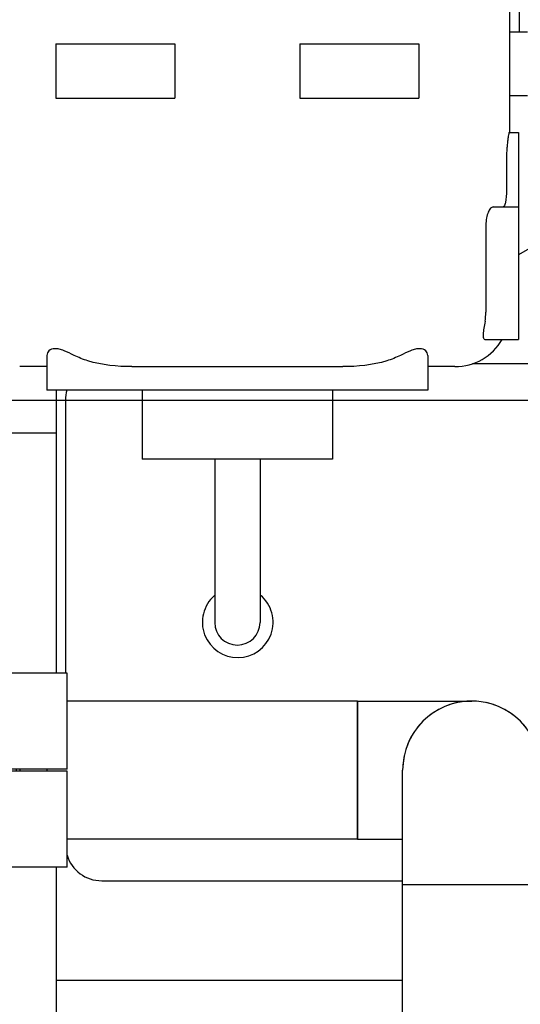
# Model space of a CAD drawing. Header units: millimetres. Extents: x 0 to 1189, y 0 to 841.
# Tile 87 of 175: x 448 to 459, y 467 to 488. Entities that reach past the tile are written whole.
import ezdxf

# ---------------------------------------------------------------- set-up
doc = ezdxf.new("R2010")
doc.units = ezdxf.units.MM
doc.header["$LTSCALE"] = 65.395
doc.linetypes.add('CENTER', pattern=[0.6, 0.375, -0.075, 0.075, -0.075])
for name, color, linetype in [('25007_060000_TLKGS_KGS_V_ABL906', 7, 'CONTINUOUS'), ('25007_061000_TLKGS_KGS_V_ABL947', 7, 'CONTINUOUS'), ('25007_153200_271333_ABL920', 7, 'CONTINUOUS'), ('25007_153200_34_ABL1076', 7, 'CONTINUOUS'), ('25007_153200_34_T1_PBL1091', 7, 'CONTINUOUS'), ('25007_153200_34_T2_PBL2410', 7, 'CONTINUOUS'), ('25007_153200_34_T3_PBL1090', 7, 'CONTINUOUS'), ('25007_634500_05_SIMPLE1_A_ABL1067', 7, 'CONTINUOUS'), ('25007_634500_05_SIMPLE1_T1_A_PBL1068', 7, 'CONTINUOUS'), ('25007_765000_05_SIMPLE1_T1_X_PBL1053', 7, 'CONTINUOUS'), ('25007_765000_05_SIMPLE1_X_ABL1040', 7, 'CONTINUOUS'), ('25067_000000_IMO-2_SKL_PBL1120', 7, 'CONTINUOUS'), ('25067_000000_TLKGS_MARKETING_ABL901', 7, 'CONTINUOUS'), ('25067_030000_TLKGS_V_ABL902', 7, 'CONTINUOUS'), ('25067_100000_TLKGS_V_ABL1079', 7, 'CONTINUOUS'), ('25067_111000_21_SIMPLE1_A_ABL1080', 7, 'CONTINUOUS'), ('25067_111000_21_SIMPLE1_T1_A_PBL1081', 7, 'CONTINUOUS'), ('25067_111200_24_SIMPLE1_T11_X_PBL2407', 7, 'CONTINUOUS'), ('25067_111200_24_SIMPLE1_T9_X_PBL1083', 7, 'CONTINUOUS'), ('25067_111200_24_SIMPLE1_X_ABL1082', 7, 'CONTINUOUS'), ('BOGEN-S-2D-90-76_1X2_9_PBL1089', 7, 'CONTINUOUS'), ('BOGEN-S-2D-90-76_1X2_9_PBL1092', 7, 'CONTINUOUS'), ('LAUTERBACH_SP_RING_2_Q105_50_PBL1072', 7, 'CONTINUOUS'), ('N4011-C1-105X76_PBL1077', 7, 'CONTINUOUS'), ('N4251-B105X76_PBL1075', 7, 'CONTINUOUS'), ('new_view_4_VBL899', 7, 'CONTINUOUS')]:
    doc.layers.add(name, color=color, linetype=linetype)

# ---------------------------------------------------------------- blocks, each defined once
blk = doc.blocks.new('25067_111000_21_SIMPLE1_T1_A_PBL1081', base_point=(514.5, 491.1))
at = {"layer": '25067_111000_21_SIMPLE1_T1_A_PBL1081', "color": 7, "linetype": 'Continuous'}
for p, q in [((448.4, 480.216), (448.4, 473.98)), ((448.4, 469.7), (448.4, 461.6)), ((456.038, 467.2), (448.4, 467.2))]:
    blk.add_line(p, q, dxfattribs=at)
blk = doc.blocks.new('25067_111000_21_SIMPLE1_A_ABL1080', base_point=(514.5, 494.38))
at = {"layer": '25067_111000_21_SIMPLE1_T1_A_PBL1081'}
blk.add_blockref('25067_111000_21_SIMPLE1_T1_A_PBL1081', (514.5, 491.1), dxfattribs=at)
blk = doc.blocks.new('25067_111200_24_SIMPLE1_T9_X_PBL1083', base_point=(456.1, 475.1))
at = {"layer": '25067_111200_24_SIMPLE1_T9_X_PBL1083', "color": 7, "linetype": 'Continuous'}
for p, q in [((462.8, 480.8), (457.576, 480.8)), ((448.6, 480), (448.6, 473.98)), ((463.6, 470.2), (463.6, 480)), ((449.4, 469.4), (456.038, 469.4)), ((459.082, 469.4), (462.8, 469.4))]:
    blk.add_line(p, q, dxfattribs=at)
for centre, start, end in [((462.8, 480), 0, 90), ((449.4, 480), 164.2551, 180), ((462.8, 470.2), 270, 360), ((449.4, 470.2), 197.1917, 270)]:
    blk.add_arc(centre, 0.8, start, end, dxfattribs=at)
blk = doc.blocks.new('25067_111200_24_SIMPLE1_T11_X_PBL2407', base_point=(452.393, 475.694))
at = {"layer": '25067_111200_24_SIMPLE1_T11_X_PBL2407', "color": 7, "linetype": 'Continuous'}
blk.add_arc((452.4, 475.1), 0.78, 131.1334, 50.2932, dxfattribs=at)
blk = doc.blocks.new('25067_111200_24_SIMPLE1_X_ABL1082', base_point=(507.6, 479.75))
at = {"layer": '25067_111200_24_SIMPLE1_T11_X_PBL2407'}
blk.add_blockref('25067_111200_24_SIMPLE1_T11_X_PBL2407', (452.393, 475.694), dxfattribs=at)
at = {"layer": '25067_111200_24_SIMPLE1_T9_X_PBL1083'}
blk.add_blockref('25067_111200_24_SIMPLE1_T9_X_PBL1083', (456.1, 475.1), dxfattribs=at)
blk = doc.blocks.new('25067_100000_TLKGS_V_ABL1079', base_point=(514.5, 494.38))
at = {"layer": '25067_111000_21_SIMPLE1_A_ABL1080'}
blk.add_blockref('25067_111000_21_SIMPLE1_A_ABL1080', (514.5, 494.38), dxfattribs=at)
at = {"layer": '25067_111200_24_SIMPLE1_X_ABL1082'}
blk.add_blockref('25067_111200_24_SIMPLE1_X_ABL1082', (507.6, 479.75), dxfattribs=at)
blk = doc.blocks.new('25067_030000_TLKGS_V_ABL902', base_point=(493.835, 519.393))
at = {"layer": '25067_100000_TLKGS_V_ABL1079'}
blk.add_blockref('25067_100000_TLKGS_V_ABL1079', (514.5, 494.38), dxfattribs=at)
blk = doc.blocks.new('25007_765000_05_SIMPLE1_T1_X_PBL1053', base_point=(453.102, 489.956))
at = {"layer": '25007_765000_05_SIMPLE1_T1_X_PBL1053', "color": 7, "linetype": 'Continuous'}
for p, q in [((458.607, 490.453), (458.607, 488.116)), ((458.392, 489.916), (458.392, 485.896)), ((458.392, 488.116), (458.792, 488.116)), ((448.392, 487.856), (448.392, 486.656)), ((448.392, 487.856), (451.016, 487.856)), ((451.016, 487.856), (451.016, 486.656)), ((453.768, 487.856), (453.768, 486.656)), ((453.768, 487.856), (456.392, 487.856)), ((456.392, 487.856), (456.392, 486.656)), ((458.392, 486.716), (458.792, 486.716)), ((448.392, 486.656), (451.016, 486.656)), ((453.768, 486.656), (456.392, 486.656)), ((458.387, 485.896), (458.592, 485.896)), ((458.592, 485.896), (458.592, 481.336)), ((458.327, 485.256), (458.327, 484.656)), ((458.035, 484.256), (458.592, 484.256)), ((459.892, 483.951), (458.592, 483.2)), ((457.873, 483.856), (457.873, 481.936)), ((457.863, 481.336), (458.592, 481.336)), ((448.192, 480.985), (448.192, 480.216)), ((456.592, 480.985), (456.592, 480.216)), ((448.192, 480.736), (447.592, 480.736)), ((450.068, 480.736), (454.716, 480.736)), ((457.192, 480.736), (456.592, 480.736)), ((456.592, 480.216), (448.192, 480.216)), ((450.292, 480.216), (450.292, 478.696)), ((454.492, 480.216), (454.492, 478.696)), ((454.492, 478.696), (450.292, 478.696)), ((451.892, 478.696), (451.892, 475.096)), ((452.892, 478.696), (452.892, 475.096))]:
    blk.add_line(p, q, dxfattribs=at)
for centre, radius, start, end in [((456.772, 481.936), 1.101, 349.5171, 359.9832), ((457.192, 481.936), 1.2, 270, 330), ((452.392, 475.096), 0.5, 180, 360)]:
    blk.add_arc(centre, radius, start, end, dxfattribs=at)
for points, knots in [([(458.387, 485.896), (458.383, 485.896), (458.38, 485.872), (458.37, 485.843), (458.361, 485.78), (458.351, 485.704), (458.341, 485.607), (458.33, 485.457), (458.327, 485.338), (458.327, 485.256)], [0, 0, 0, 0, 0.021457, 0.079464, 0.172368, 0.296633, 0.447569, 0.619529, 1, 1, 1, 1]), ([(458.327, 484.656), (458.327, 484.605), (458.325, 484.51), (458.311, 484.383), (458.298, 484.303), (458.268, 484.256), (458.254, 484.256)], [0, 0, 0, 0, 0.369969, 0.683428, 0.896842, 1, 1, 1, 1]), ([(458.035, 484.256), (458.013, 484.256), (457.964, 484.222), (457.918, 484.134), (457.882, 484.007), (457.873, 483.909), (457.873, 483.856)], [0, 0, 0, 0, 0.138912, 0.35532, 0.651981, 1, 1, 1, 1]), ([(457.855, 481.736), (457.846, 481.685), (457.829, 481.591), (457.814, 481.479), (457.813, 481.406), (457.819, 481.368), (457.836, 481.341), (457.855, 481.336), (457.863, 481.336)], [0, 0, 0, 0, 0.36337, 0.671268, 0.788492, 0.876534, 0.940755, 1, 1, 1, 1]), ([(448.792, 480.985), (448.719, 481.021), (448.613, 481.074), (448.469, 481.121), (448.355, 481.14), (448.229, 481.11), (448.192, 481.022), (448.192, 480.985)], [0, 0, 0, 0, 0.347239, 0.505692, 0.64327, 0.843606, 1, 1, 1, 1]), ([(456.592, 480.985), (456.592, 481.022), (456.555, 481.11), (456.429, 481.14), (456.315, 481.121), (456.171, 481.074), (456.065, 481.021), (455.992, 480.985)], [0, 0, 0, 0, 0.156394, 0.35673, 0.494307, 0.65276, 1, 1, 1, 1]), ([(450.068, 480.736), (449.741, 480.736), (449.298, 480.777), (448.89, 480.936), (448.792, 480.985)], [0, 0, 0, 0, 0.749494, 1, 1, 1, 1]), ([(455.992, 480.985), (455.894, 480.936), (455.486, 480.777), (455.043, 480.736), (454.716, 480.736)], [0, 0, 0, 0, 0.250506, 1, 1, 1, 1])]:
    blk.add_open_spline(points, degree=3, knots=knots, dxfattribs=at)
blk = doc.blocks.new('25007_765000_05_SIMPLE1_X_ABL1040', base_point=(443.232, 483.802))
at = {"layer": '25007_765000_05_SIMPLE1_T1_X_PBL1053'}
blk.add_blockref('25007_765000_05_SIMPLE1_T1_X_PBL1053', (453.102, 489.956), dxfattribs=at)
blk = doc.blocks.new('25007_634500_05_SIMPLE1_T1_A_PBL1068', base_point=(447.24, 471.488))
at = {"layer": '25007_634500_05_SIMPLE1_T1_A_PBL1068', "color": 7, "linetype": 'Continuous'}
for p, q in [((446.08, 477.478), (446.08, 481.376)), ((446.8, 473.98), (446.8, 481.039)), ((448.4, 479.271), (446.8, 479.271)), ((446.8, 478.606), (446.08, 478.606)), ((446.8, 461.6), (446.8, 469.7)), ((446.08, 464.8), (446.08, 466.924)), ((446.8, 464.8), (446.08, 464.8))]:
    blk.add_line(p, q, dxfattribs=at)
blk = doc.blocks.new('25007_634500_05_SIMPLE1_A_ABL1067', base_point=(447.24, 471.488))
at = {"layer": '25007_634500_05_SIMPLE1_T1_A_PBL1068'}
blk.add_blockref('25007_634500_05_SIMPLE1_T1_A_PBL1068', (447.24, 471.488), dxfattribs=at)
blk = doc.blocks.new('25007_061000_TLKGS_KGS_V_ABL947', base_point=(465.615, 495.756))
at = {"layer": '25007_634500_05_SIMPLE1_A_ABL1067'}
blk.add_blockref('25007_634500_05_SIMPLE1_A_ABL1067', (447.24, 471.488), dxfattribs=at)
at = {"layer": '25007_765000_05_SIMPLE1_X_ABL1040'}
blk.add_blockref('25007_765000_05_SIMPLE1_X_ABL1040', (443.232, 483.802), dxfattribs=at)
blk = doc.blocks.new('25007_060000_TLKGS_KGS_V_ABL906', base_point=(444.776, 519.239))
at = {"layer": '25007_061000_TLKGS_KGS_V_ABL947'}
blk.add_blockref('25007_061000_TLKGS_KGS_V_ABL947', (465.615, 495.756), dxfattribs=at)
blk = doc.blocks.new('25067_000000_TLKGS_MARKETING_ABL901', base_point=(484.601, 519.393))
at = {"layer": '25007_060000_TLKGS_KGS_V_ABL906'}
blk.add_blockref('25007_060000_TLKGS_KGS_V_ABL906', (444.776, 519.239), dxfattribs=at)
at = {"layer": '25067_030000_TLKGS_V_ABL902'}
blk.add_blockref('25067_030000_TLKGS_V_ABL902', (493.835, 519.393), dxfattribs=at)
blk = doc.blocks.new('LAUTERBACH_SP_RING_2_Q105_50_PBL1072', base_point=(447.64, 471.84))
at = {"layer": 'LAUTERBACH_SP_RING_2_Q105_50_PBL1072', "color": 7, "linetype": 'Continuous'}
for p, q in [((446.64, 471.86), (446.64, 473.98)), ((448.64, 473.98), (446.64, 473.98)), ((448.64, 471.86), (448.64, 473.98)), ((448.64, 471.86), (446.64, 471.86)), ((446.64, 469.7), (446.64, 471.82)), ((448.64, 471.82), (446.64, 471.82)), ((448.64, 469.7), (448.64, 471.82)), ((448.64, 469.7), (446.64, 469.7))]:
    blk.add_line(p, q, dxfattribs=at)
blk = doc.blocks.new('N4251-B105X76_PBL1075', base_point=(447.56, 471.84))
at = {"layer": 'N4251-B105X76_PBL1075', "color": 7, "linetype": 'Continuous'}
for p, q in [((447.52, 471.82), (447.52, 471.86)), ((447.6, 471.82), (447.6, 471.86))]:
    blk.add_line(p, q, dxfattribs=at)
blk = doc.blocks.new('N4011-C1-105X76_PBL1077', base_point=(447.9, 471.84))
at = {"layer": 'N4011-C1-105X76_PBL1077', "color": 7, "linetype": 'Continuous'}
for p, q in [((447.6, 471.82), (447.6, 471.86)), ((448.2, 471.82), (448.2, 471.86))]:
    blk.add_line(p, q, dxfattribs=at)
blk = doc.blocks.new('BOGEN-S-2D-90-76_1X2_9_PBL1089', base_point=(456.3, 471.84))
at = {"layer": 'BOGEN-S-2D-90-76_1X2_9_PBL1089', "color": 7, "linetype": 'Continuous'}
for p, q in [((455.04, 473.362), (455.04, 470.318)), ((455.04, 473.362), (457.56, 473.362)), ((455.04, 470.318), (456.038, 470.318))]:
    blk.add_line(p, q, dxfattribs=at)
blk = doc.blocks.new('25007_153200_34_T3_PBL1090', base_point=(451.84, 471.84))
at = {"layer": '25007_153200_34_T3_PBL1090', "color": 7, "linetype": 'Continuous'}
for p, q in [((455.04, 473.362), (448.64, 473.362)), ((455.04, 470.318), (455.04, 473.362)), ((455.04, 470.318), (448.64, 470.318))]:
    blk.add_line(p, q, dxfattribs=at)
blk = doc.blocks.new('25007_153200_34_T1_PBL1091', base_point=(457.56, 461.96))
at = {"layer": '25007_153200_34_T1_PBL1091', "color": 7, "linetype": 'Continuous'}
for p, q in [((456.038, 454.6), (456.038, 469.32)), ((456.038, 469.32), (459.082, 469.32)), ((459.082, 454.6), (459.082, 469.32))]:
    blk.add_line(p, q, dxfattribs=at)
blk = doc.blocks.new('BOGEN-S-2D-90-76_1X2_9_PBL1092', base_point=(457.56, 470.58))
at = {"layer": 'BOGEN-S-2D-90-76_1X2_9_PBL1092', "color": 7, "linetype": 'Continuous'}
for p, q in [((456.038, 469.32), (456.038, 471.84)), ((459.082, 469.32), (459.082, 471.84)), ((456.038, 469.32), (459.082, 469.32))]:
    blk.add_line(p, q, dxfattribs=at)
blk.add_arc((457.56, 471.84), 1.522, 0, 180, dxfattribs=at)
blk = doc.blocks.new('25007_153200_34_T2_PBL2410', base_point=(457.558, 472.599))
at = {"layer": '25007_153200_34_T2_PBL2410', "color": 7, "linetype": 'Continuous'}
for start, end in [(102.2518, 110.4755), (85.8778, 94.1222), (69.5245, 77.7482), (118.6154, 126.8391), (53.1609, 61.3846), (134.979, 143.2028), (36.7972, 45.021), (151.3427, 159.5664), (20.4336, 28.6573), (167.7063, 175.9301), (4.0699, 12.2937)]:
    blk.add_arc((457.56, 471.84), 1.522, start, end, dxfattribs=at)
blk = doc.blocks.new('25007_153200_34_ABL1076', base_point=(453.341, 463.981))
at = {"layer": '25007_153200_34_T1_PBL1091'}
blk.add_blockref('25007_153200_34_T1_PBL1091', (457.56, 461.96), dxfattribs=at)
at = {"layer": '25007_153200_34_T2_PBL2410'}
blk.add_blockref('25007_153200_34_T2_PBL2410', (457.558, 472.599), dxfattribs=at)
at = {"layer": '25007_153200_34_T3_PBL1090'}
blk.add_blockref('25007_153200_34_T3_PBL1090', (451.84, 471.84), dxfattribs=at)
at = {"layer": 'BOGEN-S-2D-90-76_1X2_9_PBL1089'}
blk.add_blockref('BOGEN-S-2D-90-76_1X2_9_PBL1089', (456.3, 471.84), dxfattribs=at)
at = {"layer": 'BOGEN-S-2D-90-76_1X2_9_PBL1092'}
blk.add_blockref('BOGEN-S-2D-90-76_1X2_9_PBL1092', (457.56, 470.58), dxfattribs=at)
at = {"layer": 'N4011-C1-105X76_PBL1077'}
blk.add_blockref('N4011-C1-105X76_PBL1077', (447.9, 471.84), dxfattribs=at)
blk = doc.blocks.new('25007_153200_271333_ABL920', base_point=(535.9, 468.865))
at = {"layer": '25007_153200_34_ABL1076'}
blk.add_blockref('25007_153200_34_ABL1076', (453.341, 463.981), dxfattribs=at)
at = {"layer": 'LAUTERBACH_SP_RING_2_Q105_50_PBL1072'}
blk.add_blockref('LAUTERBACH_SP_RING_2_Q105_50_PBL1072', (447.64, 471.84), dxfattribs=at)
at = {"layer": 'N4251-B105X76_PBL1075'}
blk.add_blockref('N4251-B105X76_PBL1075', (447.56, 471.84), dxfattribs=at)
blk = doc.blocks.new('25067_000000_IMO-2_SKL_PBL1120', base_point=(578.86, 496.1))
at = {"layer": '25067_000000_IMO-2_SKL_PBL1120', "color": 2, "linetype": 'CENTER'}
blk.add_line((443.4, 480), (714.32, 480), dxfattribs=at)
blk = doc.blocks.new('NEW_VIEW_4_VBL899', base_point=(551.121, 508.688))
at = {"layer": '25007_153200_271333_ABL920'}
blk.add_blockref('25007_153200_271333_ABL920', (535.9, 468.865), dxfattribs=at)
at = {"layer": '25067_000000_IMO-2_SKL_PBL1120'}
blk.add_blockref('25067_000000_IMO-2_SKL_PBL1120', (578.86, 496.1), dxfattribs=at)
at = {"layer": '25067_000000_TLKGS_MARKETING_ABL901'}
blk.add_blockref('25067_000000_TLKGS_MARKETING_ABL901', (484.601, 519.393), dxfattribs=at)

msp = doc.modelspace()

# ---------------------------------------------------------------- block references
at = {"layer": 'new_view_4_VBL899'}
msp.add_blockref('NEW_VIEW_4_VBL899', (551.12107, 508.68788), dxfattribs=at)

doc.saveas('drawing.dxf')
